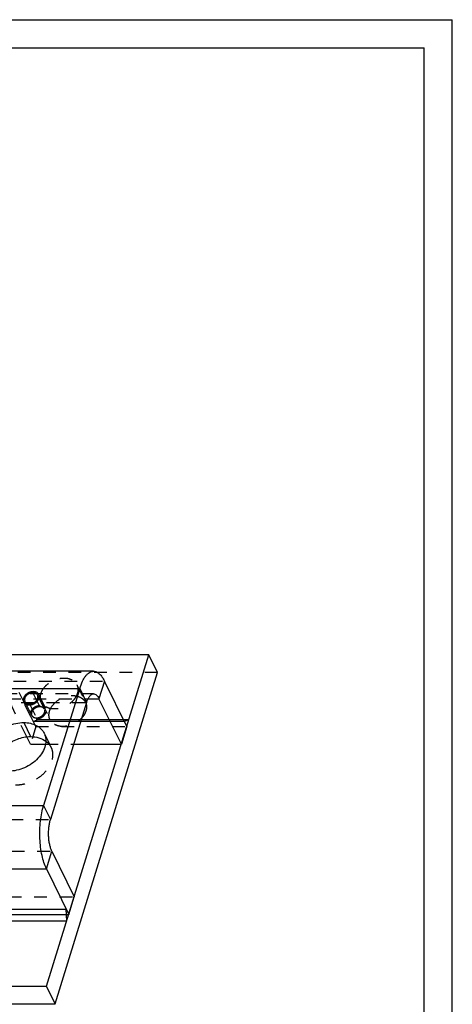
# Model space of a CAD drawing. Header units: millimetres. Extents: x 0 to 410, y 0 to 287.
# Tile 57 of 57: x 333 to 410, y 112 to 287. Entities that reach past the tile are written whole.
import ezdxf

# ---------------------------------------------------------------- set-up
doc = ezdxf.new("R2010")
doc.units = ezdxf.units.MM
doc.header["$LTSCALE"] = 22.55
doc.linetypes.add('HIDDEN', pattern=[0.2, 0.1, -0.1])
doc.layers.get('0').update_dxf_attribs({"linetype": 'CONTINUOUS'})
doc.layers.add('1_ASSI', color=7, linetype='CONTINUOUS')
doc.layers.add('DEFAULT_2', color=8, linetype='HIDDEN')

msp = doc.modelspace()

# ---------------------------------------------------------------- linework, layer by layer
at = {"color": 2, "linetype": 'Continuous'}
for p in [(0, 287), (410, 0)]:
    msp.add_line(p, (410, 287), dxfattribs=at)
at = {"color": 7, "linetype": 'Continuous'}
for p, q in [((5, 282), (405, 282)), ((405, 5), (405, 282)), ((356.19611, 174.37322), (331.10613, 174.37322)), ((338.04114, 115.6237), (356.19611, 174.37322)), ((357.72132, 171.26517), (356.19611, 174.37322)), ((339.56635, 112.51565), (357.72132, 171.26517)), ((345.14029, 165.94491), (338.72554, 145.18675)), ((351.29427, 158.51085), (347.32873, 166.59178)), ((336.50707, 162.81915), (335.6864, 162.57657)), ((351.80497, 162.57657), (335.6864, 162.57657)), ((352.62563, 162.81915), (336.50707, 162.81915)), ((352.62563, 162.81915), (351.80497, 162.57657)), ((335.1757, 158.51085), (334.52722, 159.83232)), ((338.97744, 139.567), (342.94298, 131.48607)), ((325.39859, 129.28518), (341.51715, 129.28518)), ((341.61162, 127.17777), (341.51715, 129.28518)), ((325.49305, 127.17777), (341.61162, 127.17777)), ((257.4483, 115.6237), (338.04114, 115.6237)), ((339.56635, 112.51565), (338.04114, 115.6237)), ((258.97351, 112.51565), (339.56635, 112.51565))]:
    msp.add_line(p, q, dxfattribs=at)
at = {"color": 3, "linetype": 'Continuous'}
for p, q in [((346.36046, 171.45847), (330.24189, 171.45847)), ((352.26254, 161.64416), (348.29699, 169.72509)), ((343.92013, 168.43135), (337.50537, 147.67319)), ((338.00917, 136.43369), (341.97472, 128.35276))]:
    msp.add_line(p, q, dxfattribs=at)
at = {"color": 9, "linetype": 'Continuous'}
for p, q in [((348.29699, 169.72509), (347.32873, 166.59178)), ((327.80156, 168.43135), (343.92013, 168.43135)), ((343.92013, 168.43135), (345.14029, 165.94491)), ((345.39497, 166.59178), (347.32873, 166.59178)), ((321.3868, 147.67319), (337.50537, 147.67319)), ((337.50537, 147.67319), (338.72554, 145.18675)), ((338.00917, 136.43369), (338.97744, 139.567)), ((321.8906, 136.43369), (338.00917, 136.43369))]:
    msp.add_line(p, q, dxfattribs=at)
at = {"color": 3, "linetype": 'Continuous'}
for points, knots in [([(343.92013, 168.43135), (344.05448, 168.86613), (344.28402, 169.48152), (344.6794, 170.21373), (344.98375, 170.65363), (345.30651, 171.00472), (345.64546, 171.26252), (345.99807, 171.42189), (346.24274, 171.45846), (346.36053, 171.45846)], [0, 0, 0, 0, 0.33174339, 0.47624058, 0.605766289, 0.720710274, 0.822535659, 0.914128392, 1, 1, 1, 1]), ([(346.36053, 171.45846), (346.44801, 171.45846), (346.62682, 171.43881), (346.98997, 171.31865), (347.43644, 171.0068), (347.90819, 170.44353), (348.17071, 169.98242), (348.29699, 169.72509)], [0, 0, 0, 0, 0.096311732, 0.196284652, 0.41852784, 0.684379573, 1, 1, 1, 1]), ([(338.00917, 136.43369), (337.83654, 136.78549), (337.53058, 137.56796), (337.1927, 138.84955), (336.95622, 140.27633), (336.83062, 141.79455), (336.82084, 143.34708), (336.92731, 144.87515), (337.14571, 146.32084), (337.37162, 147.24036), (337.50537, 147.67319)], [0, 0, 0, 0, 0.102599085, 0.219149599, 0.346500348, 0.480754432, 0.61760692, 0.752604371, 0.881390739, 1, 1, 1, 1])]:
    msp.add_open_spline(points, degree=3, knots=knots, dxfattribs=at)
at = {"color": 2, "linetype": 'Continuous'}
for points in [[(335.67929, 167.84386), (335.63341, 167.84013), (335.56458, 167.83436), (335.48433, 167.82824), (335.4384, 167.82386), (335.40414, 167.82306), (335.36917, 167.81278), (335.32278, 167.8024), (335.26472, 167.78818), (335.20663, 167.77477), (335.16031, 167.76309), (335.12515, 167.75669), (335.09156, 167.74135), (335.04623, 167.72403), (334.98978, 167.70121), (334.93313, 167.67917), (334.88811, 167.66062), (334.85359, 167.64899), (334.82193, 167.62868), (334.77872, 167.60465), (334.72512, 167.57349), (334.6711, 167.543), (334.62857, 167.51791), (334.59485, 167.50077), (334.56808, 167.47728), (334.52994, 167.44819), (334.48318, 167.41101), (334.43579, 167.37433), (334.39868, 167.34442), (334.36881, 167.3234), (334.34671, 167.29701), (334.31452, 167.2637), (334.27532, 167.22138), (334.23537, 167.17945), (334.20437, 167.14551), (334.17867, 167.12103), (334.16231, 167.09283), (334.13722, 167.05654), (334.1071, 167.0107), (334.07612, 166.96515), (334.0524, 166.9284), (334.03192, 166.90158), (334.0217, 166.87196), (334.00449, 166.83344), (333.98417, 166.78496), (333.96358, 166.73662), (333.9489, 166.70272), (333.94105, 166.6834), (333.93362, 166.66879), (333.9321, 166.65462), (333.92801, 166.63557), (333.92182, 166.60231), (333.91242, 166.55475), (333.90339, 166.50722), (333.89669, 166.4739), (333.89341, 166.45495), (333.88941, 166.44049), (333.89127, 166.42696), (333.89171, 166.4086), (333.89344, 166.37663), (333.89536, 166.33086), (333.89765, 166.28518), (333.89886, 166.25308), (333.9001, 166.23491), (333.89951, 166.22081), (333.90474, 166.20854), (333.90967, 166.19154), (333.91926, 166.16209), (333.93242, 166.11985), (333.94594, 166.07774), (333.95502, 166.04811), (333.96075, 166.03139), (333.96353, 166.01824), (333.97213, 166.00745), (333.98156, 165.99224), (333.99903, 165.966), (334.02344, 165.92829), (334.04818, 165.89077), (334.06518, 165.86427), (334.07535, 165.84948), (334.08169, 165.83739), (334.09293, 165.82909), (334.10621, 165.8167), (334.13025, 165.79564), (334.16414, 165.7652), (334.19832, 165.735), (334.22195, 165.71359), (334.23587, 165.70174), (334.24516, 165.6918), (334.25884, 165.68587), (334.27555, 165.67656), (334.30551, 165.66094), (334.34791, 165.63823), (334.39056, 165.61579), (334.42018, 165.59979), (334.43743, 165.59107), (334.44944, 165.58336), (334.46501, 165.58011), (334.48453, 165.57421), (334.51927, 165.56463), (334.56856, 165.55052), (334.61807, 165.5367), (334.65251, 165.52672), (334.67249, 165.52145), (334.68666, 165.51627), (334.70393, 165.51581), (334.72588, 165.51356), (334.76479, 165.51038), (334.84225, 165.50347), (334.90877, 165.49774), (334.95309, 165.49388)], [(334.95309, 165.49388), (334.99897, 165.49761), (335.0678, 165.50338), (335.14806, 165.50949), (335.19398, 165.51387), (335.22824, 165.51467), (335.26322, 165.52495), (335.30961, 165.53534), (335.36766, 165.54955), (335.42575, 165.56297), (335.47208, 165.57464), (335.50724, 165.58104), (335.54082, 165.59638), (335.58616, 165.6137), (335.64261, 165.63652), (335.69925, 165.65856), (335.74428, 165.67711), (335.7788, 165.68875), (335.81045, 165.70905), (335.85367, 165.73308), (335.90726, 165.76424), (335.96129, 165.79474), (336.00381, 165.81982), (336.03753, 165.83697), (336.06431, 165.86045), (336.10245, 165.88954), (336.1492, 165.92673), (336.1966, 165.9634), (336.2337, 165.99331), (336.26358, 166.01433), (336.28568, 166.04072), (336.31787, 166.07403), (336.35707, 166.11635), (336.39702, 166.15828), (336.42801, 166.19222), (336.45371, 166.2167), (336.47007, 166.2449), (336.49516, 166.28119), (336.52528, 166.32703), (336.55627, 166.37258), (336.57998, 166.40933), (336.60047, 166.43615), (336.61069, 166.46577), (336.62789, 166.50429), (336.64822, 166.55277), (336.66881, 166.60112), (336.68349, 166.63501), (336.69134, 166.65433), (336.69877, 166.66894), (336.70029, 166.68311), (336.70438, 166.70216), (336.71057, 166.73542), (336.71996, 166.78299), (336.72899, 166.83051), (336.7357, 166.86383), (336.73898, 166.88278), (336.74297, 166.89725), (336.74111, 166.91077), (336.74067, 166.92913), (336.73894, 166.9611), (336.73702, 167.00687), (336.73474, 167.05256), (336.73352, 167.08465), (336.73228, 167.10282), (336.73287, 167.11693), (336.72765, 167.12919), (336.72271, 167.14619), (336.71312, 167.17564), (336.69997, 167.21788), (336.68645, 167.26), (336.67737, 167.28963), (336.67163, 167.30634), (336.66886, 167.31949), (336.66026, 167.33028), (336.65082, 167.34549), (336.63336, 167.37173), (336.60895, 167.40944), (336.5842, 167.44696), (336.56721, 167.47346), (336.55704, 167.48826), (336.55069, 167.50034), (336.53945, 167.50864), (336.52617, 167.52103), (336.50213, 167.54209), (336.46824, 167.57254), (336.43407, 167.60274), (336.41043, 167.62414), (336.39652, 167.63599), (336.38723, 167.64593), (336.37354, 167.65186), (336.35683, 167.66117), (336.32687, 167.6768), (336.28447, 167.6995), (336.24182, 167.72194), (336.21221, 167.73794), (336.19495, 167.74666), (336.18294, 167.75437), (336.16737, 167.75762), (336.14785, 167.76352), (336.11312, 167.7731), (336.06382, 167.78721), (336.01432, 167.80103), (335.97987, 167.81102), (335.9599, 167.81628), (335.94573, 167.82146), (335.92845, 167.82192), (335.90651, 167.82417), (335.8676, 167.82735), (335.79013, 167.83426), (335.72361, 167.83999), (335.67929, 167.84386)]]:
    msp.add_open_spline(points, degree=3, knots=[0, 0, 0, 0, 0.03125, 0.046875, 0.0546875, 0.0625, 0.0703125, 0.078125, 0.09375, 0.109375, 0.1171875, 0.125, 0.1328125, 0.140625, 0.15625, 0.171875, 0.1796875, 0.1875, 0.1953125, 0.203125, 0.21875, 0.234375, 0.2421875, 0.25, 0.2578125, 0.265625, 0.28125, 0.296875, 0.3046875, 0.3125, 0.3203125, 0.328125, 0.34375, 0.359375, 0.3671875, 0.375, 0.3828125, 0.390625, 0.40625, 0.421875, 0.4296875, 0.4375, 0.4453125, 0.453125, 0.46875, 0.484375, 0.4921875, 0.49609375, 0.5, 0.50390625, 0.5078125, 0.515625, 0.53125, 0.546875, 0.5546875, 0.55859375, 0.5625, 0.56640625, 0.5703125, 0.578125, 0.59375, 0.609375, 0.6171875, 0.62109375, 0.625, 0.62890625, 0.6328125, 0.640625, 0.65625, 0.671875, 0.6796875, 0.68359375, 0.6875, 0.69140625, 0.6953125, 0.703125, 0.71875, 0.734375, 0.7421875, 0.74609375, 0.75, 0.75390625, 0.7578125, 0.765625, 0.78125, 0.796875, 0.8046875, 0.80859375, 0.8125, 0.81640625, 0.8203125, 0.828125, 0.84375, 0.859375, 0.8671875, 0.87109375, 0.875, 0.87890625, 0.8828125, 0.890625, 0.90625, 0.921875, 0.9296875, 0.93359375, 0.9375, 0.94140625, 0.9453125, 0.953125, 0.96875, 1, 1, 1, 1], dxfattribs=at)
at = {"color": 7, "linetype": 'Continuous'}
for points, knots in [([(345.14029, 165.94491), (345.20747, 166.16231), (345.35333, 166.55236), (345.60515, 166.98288), (345.83348, 167.23164), (346.003, 167.3605), (346.1793, 167.4402), (346.30164, 167.45846), (346.36054, 167.45846)], [0, 0, 0, 0, 0.331892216, 0.605594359, 0.720592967, 0.822460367, 0.914092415, 1, 1, 1, 1]), ([(346.36054, 167.45846), (346.4492, 167.45845), (346.64017, 167.41392), (346.89811, 167.23257), (347.13446, 166.95098), (347.26559, 166.72043), (347.32873, 166.59178)], [0, 0, 0, 0, 0.195448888, 0.417904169, 0.684085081, 1, 1, 1, 1]), ([(338.97744, 139.567), (338.89112, 139.74289), (338.73815, 140.13413), (338.56921, 140.77491), (338.45092, 141.48837), (338.36715, 142.50397), (338.39772, 143.5296), (338.54567, 144.51055), (338.65866, 144.97034), (338.72554, 145.18675)], [0, 0, 0, 0, 0.102616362, 0.219194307, 0.346570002, 0.480851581, 0.752553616, 0.881370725, 1, 1, 1, 1])]:
    msp.add_open_spline(points, degree=3, knots=knots, dxfattribs=at)
at = {"layer": '1_ASSI', "color": 9, "linetype": 'Continuous'}
for p, q in [((335.61878, 167.64802), (336.2753, 166.31016)), ((333.98483, 162.36057), (335.205, 159.87413))]:
    msp.add_line(p, q, dxfattribs=at)
at = {"layer": '1_ASSI', "color": 8, "linetype": 'HIDDEN'}
for p, q in [((343.40418, 169.06101), (344.92939, 165.95296)), ((335.4142, 163.63175), (334.19403, 166.11819)), ((336.2753, 166.31016), (336.83894, 165.16158)), ((337.65852, 164.7331), (336.43836, 167.21954)), ((337.12006, 165.97721), (338.64527, 162.86916)), ((335.01361, 165.68971), (336.23378, 163.20327)), ((336.14397, 161.64416), (335.1757, 158.51085)), ((336.14397, 161.64416), (352.26254, 161.64416)), ((337.59099, 160.47525), (338.81115, 157.98881)), ((337.82879, 158.51085), (342.84299, 158.51085)), ((326.82441, 131.48607), (342.94298, 131.48607))]:
    msp.add_line(p, q, dxfattribs=at)
at = {"layer": '1_ASSI', "color": 7, "linetype": 'Continuous'}
for p, q in [((352.26254, 161.64416), (351.29427, 158.51085)), ((335.1757, 158.51085), (337.82879, 158.51085)), ((342.84299, 158.51085), (351.29427, 158.51085)), ((341.97472, 128.35276), (342.94298, 131.48607))]:
    msp.add_line(p, q, dxfattribs=at)
at = {"layer": '1_ASSI', "color": 3, "linetype": 'Continuous'}
msp.add_line((325.85615, 128.35276), (341.97472, 128.35276), dxfattribs=at)
at = {"layer": '1_ASSI', "color": 8, "linetype": 'HIDDEN'}
for points, knots in [([(337.0384, 167.51911), (337.13265, 167.82407), (337.44486, 168.42872), (338.03175, 169.05633), (338.60583, 169.4867), (339.24228, 169.85721), (340.09745, 170.1769), (341.14278, 170.30596), (342.11234, 170.16591), (342.79781, 169.81318), (343.19784, 169.41236), (343.34505, 169.18148), (343.40413, 169.0611)], [0, 0, 0, 0, 0.120885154, 0.252983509, 0.322065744, 0.392087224, 0.531364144, 0.664582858, 0.786964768, 0.897290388, 0.94921471, 1, 1, 1, 1]), ([(343.40413, 169.0611), (343.4596, 168.94807), (343.54798, 168.70725), (343.6259, 168.18476), (343.56591, 167.77826), (343.48583, 167.51911)], [0, 0, 0, 0, 0.239568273, 0.483883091, 1, 1, 1, 1]), ([(337.12011, 165.97712), (337.06464, 166.09015), (336.97626, 166.33097), (336.89833, 166.85346), (336.95832, 167.25996), (337.0384, 167.51911)], [0, 0, 0, 0, 0.239568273, 0.483883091, 1, 1, 1, 1]), ([(343.48583, 167.51911), (343.39159, 167.21414), (343.07937, 166.6095), (342.49249, 165.98189), (341.91841, 165.55152), (341.28195, 165.181), (340.42678, 164.86132), (339.38146, 164.73226), (338.41189, 164.87231), (337.72643, 165.22504), (337.32639, 165.62586), (337.17919, 165.85674), (337.12011, 165.97712)], [0, 0, 0, 0, 0.120885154, 0.252983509, 0.322065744, 0.392087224, 0.531364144, 0.664582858, 0.786964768, 0.897290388, 0.94921471, 1, 1, 1, 1]), ([(338.73815, 164.8446), (338.93107, 165.23258), (339.50004, 165.95891), (340.64643, 166.73825), (341.9644, 167.16764), (342.88694, 167.17277), (343.31175, 167.08781)], [0, 0, 0, 0, 0.24052204, 0.500026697, 0.759516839, 1, 1, 1, 1]), ([(343.31175, 167.08781), (343.49242, 167.05167), (343.8379, 166.9503), (344.30144, 166.70183), (344.67692, 166.36899), (344.85912, 166.09613), (344.92934, 165.95305)], [0, 0, 0, 0, 0.270476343, 0.524742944, 0.766015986, 1, 1, 1, 1]), ([(344.92934, 165.95305), (344.98481, 165.84002), (345.07319, 165.5992), (345.15111, 165.07671), (345.09112, 164.67021), (345.01104, 164.41106)], [0, 0, 0, 0, 0.239568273, 0.483883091, 1, 1, 1, 1]), ([(336.83894, 165.16158), (336.62145, 165.16158), (336.18144, 165.05795), (335.724, 164.74248), (335.46997, 164.40575), (335.35874, 164.1398), (335.33294, 163.87293), (335.37803, 163.70549), (335.4141, 163.63197)], [0, 0, 0, 0, 0.270305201, 0.544467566, 0.672465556, 0.79026104, 0.898221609, 1, 1, 1, 1]), ([(336.23378, 163.20327), (336.45127, 163.20327), (336.89128, 163.3069), (337.34872, 163.62237), (337.60275, 163.9591), (337.71398, 164.22505), (337.73978, 164.49193), (337.69468, 164.65936), (337.65862, 164.73289)], [0, 0, 0, 0, 0.270305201, 0.544467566, 0.672465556, 0.79026104, 0.898221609, 1, 1, 1, 1]), ([(337.65862, 164.73289), (337.62626, 164.79887), (337.53578, 164.9235), (337.3421, 165.06078), (337.10307, 165.14433), (336.92899, 165.16158), (336.83894, 165.16158)], [0, 0, 0, 0, 0.226858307, 0.465031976, 0.722065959, 1, 1, 1, 1]), ([(338.64532, 162.86907), (338.58985, 162.9821), (338.50147, 163.22292), (338.42354, 163.74541), (338.48353, 164.15191), (338.56361, 164.41106)], [0, 0, 0, 0, 0.239568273, 0.483883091, 1, 1, 1, 1]), ([(338.56361, 164.41106), (338.57489, 164.44755), (338.62412, 164.59548), (338.68575, 164.73922), (338.73815, 164.8446)], [0, 0, 0, 0, 0.245031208, 1, 1, 1, 1]), ([(345.01104, 164.41106), (344.9168, 164.10609), (344.60458, 163.50145), (344.0177, 162.87384), (343.44362, 162.44347), (342.80716, 162.07295), (341.95199, 161.75327), (340.90667, 161.62421), (339.9371, 161.76426), (339.25164, 162.11699), (338.8516, 162.51781), (338.7044, 162.74869), (338.64532, 162.86907)], [0, 0, 0, 0, 0.120885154, 0.252983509, 0.322065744, 0.392087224, 0.531364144, 0.664582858, 0.786964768, 0.897290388, 0.94921471, 1, 1, 1, 1]), ([(335.4141, 163.63197), (335.44646, 163.56598), (335.53694, 163.44135), (335.73062, 163.30407), (335.96965, 163.22052), (336.14373, 163.20327), (336.23378, 163.20327)], [0, 0, 0, 0, 0.226858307, 0.465031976, 0.722065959, 1, 1, 1, 1]), ([(337.89066, 159.07967), (338.08569, 158.93502), (338.44082, 158.60637), (338.70683, 158.20133), (338.81092, 157.98927)], [0, 0, 0, 0, 0.506878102, 1, 1, 1, 1]), ([(338.81092, 157.98927), (338.89001, 157.82815), (339.01903, 157.48727), (339.15011, 156.75105), (339.05598, 155.75378), (338.56621, 154.58468), (337.74609, 153.49547), (336.65502, 152.55751), (335.36903, 151.83288), (333.97799, 151.37135), (333.01349, 151.25753), (332.54227, 151.25753)], [0, 0, 0, 0, 0.050525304, 0.101880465, 0.209484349, 0.326891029, 0.454468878, 0.589895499, 0.729123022, 0.867353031, 1, 1, 1, 1])]:
    msp.add_open_spline(points, degree=3, knots=knots, dxfattribs=at)
at = {"layer": '1_ASSI', "color": 3, "linetype": 'Continuous'}
for points, knots in [([(335.61878, 167.64802), (335.40128, 167.64802), (334.96127, 167.54439), (334.50383, 167.22892), (334.24981, 166.89219), (334.13857, 166.62624), (334.11278, 166.35937), (334.15787, 166.19193), (334.19393, 166.11841)], [0, 0, 0, 0, 0.270305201, 0.544467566, 0.672465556, 0.79026104, 0.898221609, 1, 1, 1, 1]), ([(336.43845, 167.21933), (336.40609, 167.28531), (336.31561, 167.40994), (336.12193, 167.54722), (335.8829, 167.63077), (335.70882, 167.64802), (335.61878, 167.64802)], [0, 0, 0, 0, 0.226858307, 0.465031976, 0.722065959, 1, 1, 1, 1]), ([(334.19393, 166.11841), (334.2263, 166.05242), (334.31677, 165.92779), (334.51045, 165.79051), (334.74948, 165.70696), (334.92357, 165.68971), (335.01361, 165.68971)], [0, 0, 0, 0, 0.226858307, 0.465031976, 0.722065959, 1, 1, 1, 1]), ([(335.01361, 165.68971), (335.23111, 165.68971), (335.67111, 165.79334), (336.12855, 166.10881), (336.38258, 166.44554), (336.49381, 166.71149), (336.51961, 166.97837), (336.47452, 167.1458), (336.43845, 167.21933)], [0, 0, 0, 0, 0.270305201, 0.544467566, 0.672465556, 0.79026104, 0.898221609, 1, 1, 1, 1]), ([(327.71589, 155.62941), (327.63683, 155.79053), (327.50793, 156.13143), (327.37694, 156.86763), (327.47128, 157.86484), (327.96113, 159.03384), (328.7813, 160.12292), (329.87234, 161.06077), (331.15827, 161.7853), (332.54921, 162.24677), (333.51365, 162.36057), (333.98483, 162.36057)], [0, 0, 0, 0, 0.050524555, 0.101880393, 0.20948697, 0.326895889, 0.454476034, 0.5899017, 0.729127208, 0.867356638, 1, 1, 1, 1]), ([(333.98483, 162.36057), (334.38097, 162.36057), (335.14677, 162.28474), (336.19826, 161.91718), (337.05041, 161.31352), (337.44861, 160.76538), (337.59103, 160.47513)], [0, 0, 0, 0, 0.277957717, 0.534953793, 0.773144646, 1, 1, 1, 1]), ([(337.59103, 160.47513), (337.6701, 160.31401), (337.799, 159.97311), (337.92998, 159.23691), (337.83565, 158.2397), (337.3458, 157.0707), (336.52563, 155.98162), (335.43458, 155.04377), (334.14865, 154.31923), (332.75771, 153.85777), (331.79328, 153.74397), (331.3221, 153.74397)], [0, 0, 0, 0, 0.050524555, 0.101880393, 0.20948697, 0.326895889, 0.454476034, 0.5899017, 0.729127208, 0.867356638, 1, 1, 1, 1])]:
    msp.add_open_spline(points, degree=3, knots=knots, dxfattribs=at)
at = {"layer": '1_ASSI', "color": 7, "linetype": 'Continuous'}
for points, knots in [([(328.63639, 154.53478), (328.64267, 154.86067), (328.75545, 155.5378), (329.17935, 156.51131), (329.83744, 157.43278), (330.69562, 158.25789), (331.71229, 158.94795), (333.18718, 159.63243), (334.40772, 159.87413), (335.205, 159.87413)], [0, 0, 0, 0, 0.106060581, 0.220288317, 0.342780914, 0.472102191, 0.605737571, 0.74057246, 1, 1, 1, 1]), ([(335.205, 159.87413), (335.70144, 159.87413), (336.65326, 159.75762), (337.53006, 159.34712), (337.89066, 159.07967)], [0, 0, 0, 0, 0.525115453, 1, 1, 1, 1])]:
    msp.add_open_spline(points, degree=3, knots=knots, dxfattribs=at)
at = {"layer": 'DEFAULT_2', "color": 8, "linetype": 'HIDDEN'}
for p, q in [((357.72132, 171.26517), (277.12849, 171.26517)), ((332.17842, 169.72509), (348.29699, 169.72509)), ((336.14397, 161.64416), (332.17842, 169.72509)), ((329.02173, 165.94491), (345.14029, 165.94491)), ((346.36046, 167.45847), (330.24189, 167.45847)), ((331.21016, 166.59178), (345.39497, 166.59178)), ((334.52722, 159.83232), (331.21016, 166.59178)), ((335.18976, 163.52161), (333.96959, 166.00805)), ((337.88296, 164.84324), (336.66279, 167.32968)), ((322.60697, 145.18675), (338.72554, 145.18675)), ((322.85887, 139.567), (338.97744, 139.567))]:
    msp.add_line(p, q, dxfattribs=at)
for points in [[(336.89946, 165.35742), (336.85358, 165.35369), (336.78475, 165.34792), (336.7045, 165.3418), (336.65857, 165.33742), (336.62431, 165.33662), (336.58933, 165.32634), (336.54295, 165.31596), (336.48489, 165.30174), (336.4268, 165.28833), (336.38047, 165.27665), (336.34532, 165.27025), (336.31173, 165.25491), (336.26639, 165.23759), (336.20994, 165.21478), (336.1533, 165.19273), (336.10828, 165.17418), (336.07375, 165.16255), (336.0421, 165.14224), (335.99889, 165.11821), (335.94529, 165.08705), (335.89126, 165.05656), (335.84874, 165.03147), (335.81502, 165.01433), (335.78824, 164.99084), (335.7501, 164.96175), (335.70335, 164.92457), (335.65596, 164.88789), (335.61885, 164.85798), (335.58897, 164.83696), (335.56688, 164.81057), (335.53468, 164.77726), (335.49548, 164.73494), (335.45553, 164.69301), (335.42454, 164.65907), (335.39884, 164.63459), (335.38248, 164.60639), (335.35739, 164.5701), (335.32727, 164.52426), (335.29628, 164.47871), (335.27257, 164.44196), (335.25208, 164.41514), (335.24186, 164.38552), (335.22466, 164.347), (335.20433, 164.29852), (335.18375, 164.25018), (335.16906, 164.21628), (335.16122, 164.19696), (335.15378, 164.18235), (335.15226, 164.16818), (335.14817, 164.14913), (335.14198, 164.11587), (335.13259, 164.06831), (335.12356, 164.02078), (335.11686, 163.98746), (335.11357, 163.96851), (335.10958, 163.95405), (335.11144, 163.94052), (335.11188, 163.92216), (335.11361, 163.89019), (335.11553, 163.84442), (335.11781, 163.79874), (335.11903, 163.76664), (335.12027, 163.74847), (335.11968, 163.73437), (335.1249, 163.7221), (335.12984, 163.7051), (335.13943, 163.67565), (335.15259, 163.63341), (335.1661, 163.5913), (335.17519, 163.56167), (335.18092, 163.54495), (335.1837, 163.5318), (335.1923, 163.52101), (335.20173, 163.5058), (335.21919, 163.47956), (335.24361, 163.44185), (335.26835, 163.40433), (335.28535, 163.37783), (335.29551, 163.36304), (335.30186, 163.35095), (335.3131, 163.34265), (335.32638, 163.33026), (335.35042, 163.3092), (335.38431, 163.27876), (335.41849, 163.24856), (335.44212, 163.22715), (335.45604, 163.2153), (335.46532, 163.20536), (335.47901, 163.19943), (335.49572, 163.19012), (335.52568, 163.1745), (335.56808, 163.15179), (335.61073, 163.12935), (335.64034, 163.11335), (335.6576, 163.10463), (335.66961, 163.09692), (335.68518, 163.09367), (335.7047, 163.08777), (335.73944, 163.07819), (335.78873, 163.06408), (335.83824, 163.05026), (335.87268, 163.04028), (335.89266, 163.03501), (335.90682, 163.02983), (335.9241, 163.02937), (335.94604, 163.02712), (335.98496, 163.02394), (336.06242, 163.01703), (336.12894, 163.0113), (336.17326, 163.00744)], [(336.17326, 163.00744), (336.21914, 163.01117), (336.28797, 163.01694), (336.36822, 163.02305), (336.41415, 163.02743), (336.44841, 163.02823), (336.48339, 163.03851), (336.52977, 163.0489), (336.58783, 163.06311), (336.64592, 163.07653), (336.69225, 163.0882), (336.7274, 163.0946), (336.76099, 163.10994), (336.80633, 163.12726), (336.86278, 163.15008), (336.91942, 163.17212), (336.96444, 163.19067), (336.99897, 163.20231), (337.03062, 163.22261), (337.07383, 163.24664), (337.12743, 163.2778), (337.18145, 163.3083), (337.22398, 163.33338), (337.2577, 163.35053), (337.28448, 163.37401), (337.32262, 163.4031), (337.36937, 163.44029), (337.41676, 163.47696), (337.45387, 163.50687), (337.48375, 163.52789), (337.50584, 163.55428), (337.53804, 163.58759), (337.57724, 163.62991), (337.61719, 163.67184), (337.64818, 163.70578), (337.67388, 163.73026), (337.69024, 163.75846), (337.71533, 163.79475), (337.74545, 163.84059), (337.77643, 163.88614), (337.80015, 163.92289), (337.82064, 163.94971), (337.83086, 163.97933), (337.84806, 164.01785), (337.86838, 164.06633), (337.88897, 164.11468), (337.90366, 164.14857), (337.9115, 164.16789), (337.91894, 164.1825), (337.92046, 164.19667), (337.92455, 164.21572), (337.93074, 164.24898), (337.94013, 164.29655), (337.94916, 164.34407), (337.95586, 164.37739), (337.95915, 164.39634), (337.96314, 164.41081), (337.96128, 164.42433), (337.96084, 164.44269), (337.95911, 164.47466), (337.95719, 164.52043), (337.95491, 164.56612), (337.95369, 164.59821), (337.95245, 164.61638), (337.95304, 164.63049), (337.94782, 164.64275), (337.94288, 164.65975), (337.93329, 164.6892), (337.92013, 164.73144), (337.90662, 164.77356), (337.89753, 164.80319), (337.8918, 164.8199), (337.88902, 164.83305), (337.88042, 164.84384), (337.87099, 164.85905), (337.85353, 164.88529), (337.82911, 164.923), (337.80437, 164.96052), (337.78737, 164.98702), (337.7772, 165.00182), (337.77086, 165.0139), (337.75962, 165.0222), (337.74634, 165.03459), (337.7223, 165.05565), (337.68841, 165.0861), (337.65423, 165.1163), (337.6306, 165.1377), (337.61668, 165.14955), (337.6074, 165.15949), (337.59371, 165.16542), (337.577, 165.17473), (337.54704, 165.19036), (337.50464, 165.21306), (337.46199, 165.2355), (337.43238, 165.2515), (337.41512, 165.26022), (337.40311, 165.26793), (337.38754, 165.27119), (337.36802, 165.27708), (337.33328, 165.28666), (337.28399, 165.30077), (337.23448, 165.31459), (337.20004, 165.32458), (337.18006, 165.32984), (337.16589, 165.33502), (337.14862, 165.33548), (337.12667, 165.33773), (337.08776, 165.34091), (337.0103, 165.34782), (336.94378, 165.35355), (336.89946, 165.35742)]]:
    msp.add_open_spline(points, degree=3, knots=[0, 0, 0, 0, 0.03125, 0.046875, 0.0546875, 0.0625, 0.0703125, 0.078125, 0.09375, 0.109375, 0.1171875, 0.125, 0.1328125, 0.140625, 0.15625, 0.171875, 0.1796875, 0.1875, 0.1953125, 0.203125, 0.21875, 0.234375, 0.2421875, 0.25, 0.2578125, 0.265625, 0.28125, 0.296875, 0.3046875, 0.3125, 0.3203125, 0.328125, 0.34375, 0.359375, 0.3671875, 0.375, 0.3828125, 0.390625, 0.40625, 0.421875, 0.4296875, 0.4375, 0.4453125, 0.453125, 0.46875, 0.484375, 0.4921875, 0.49609375, 0.5, 0.50390625, 0.5078125, 0.515625, 0.53125, 0.546875, 0.5546875, 0.55859375, 0.5625, 0.56640625, 0.5703125, 0.578125, 0.59375, 0.609375, 0.6171875, 0.62109375, 0.625, 0.62890625, 0.6328125, 0.640625, 0.65625, 0.671875, 0.6796875, 0.68359375, 0.6875, 0.69140625, 0.6953125, 0.703125, 0.71875, 0.734375, 0.7421875, 0.74609375, 0.75, 0.75390625, 0.7578125, 0.765625, 0.78125, 0.796875, 0.8046875, 0.80859375, 0.8125, 0.81640625, 0.8203125, 0.828125, 0.84375, 0.859375, 0.8671875, 0.87109375, 0.875, 0.87890625, 0.8828125, 0.890625, 0.90625, 0.921875, 0.9296875, 0.93359375, 0.9375, 0.94140625, 0.9453125, 0.953125, 0.96875, 1, 1, 1, 1], dxfattribs=at)

doc.saveas('drawing.dxf')
